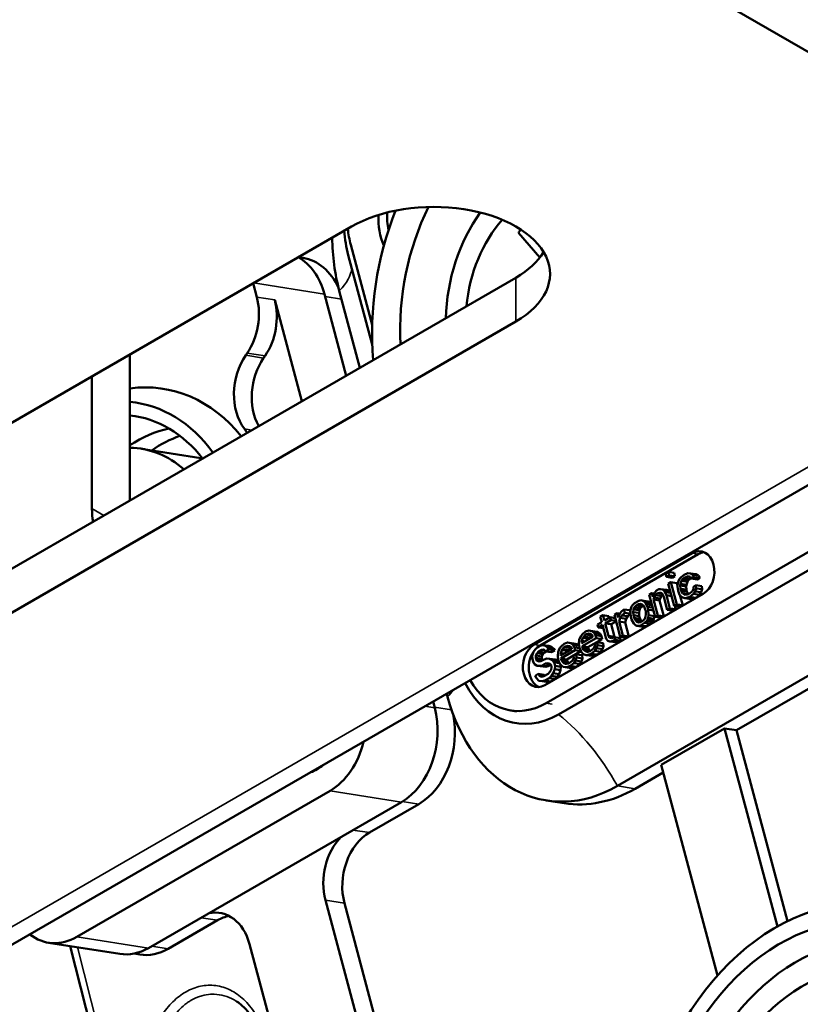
# Paper-space layout 'Sheet_1' of a CAD drawing. Header units: millimetres. Extents: x 0 to 118, y 0 to 118.
# Tile 123 of 206: x 81.92 to 83.63, y 28.14 to 30.31. Entities that reach past the tile are written whole.
import ezdxf

# ---------------------------------------------------------------- set-up
doc = ezdxf.new("R2010")
doc.units = ezdxf.units.MM
doc.layers.add('Visible (ANSI)', color=7, linetype='Continuous', lineweight=50)
doc.layers.add('Visible Narrow (ANSI)', color=7, linetype='Continuous', lineweight=35)

psp = doc.layouts.new('Sheet_1')

# ---------------------------------------------------------------- linework, layer by layer
at = {"layer": 'Visible (ANSI)'}
for p, q in [((82.71662, 30.77916), (84.44263, 29.78264)), ((82.64702, 29.85497), (81.53347, 29.21206)), ((83.06177, 29.78686), (83.01426, 29.84095)), ((82.64568, 29.81487), (82.69264, 29.63879)), ((82.54074, 29.78595), (82.53031, 29.78759)), ((82.64026, 29.79183), (82.69273, 29.59509)), ((84.50168, 29.77679), (78.09875, 26.08006)), ((81.89537, 29.09955), (83.00893, 29.74246)), ((82.43091, 29.7302), (82.43901, 29.6998)), ((82.58763, 29.70642), (82.63551, 29.52687)), ((82.66552, 29.5442), (82.62047, 29.71316)), ((82.53777, 29.47044), (82.47825, 29.69364)), ((81.89537, 29.00312), (83.00893, 29.64603)), ((82.15984, 29.25224), (82.15984, 29.5737)), ((82.4178, 29.57648), (82.41463, 29.5719)), ((82.45387, 29.56574), (82.45704, 29.57032)), ((82.07633, 29.23444), (82.07633, 29.52548)), ((82.31584, 29.34554), (82.18504, 29.36608)), ((83.07528, 28.80625), (83.78517, 29.21611)), ((83.10246, 28.78144), (83.79843, 29.18326)), ((83.04891, 28.93524), (83.3969, 29.13615)), ((83.06199, 28.93318), (83.40998, 29.13409)), ((83.3378, 29.09173), (83.3436, 29.09507)), ((83.3436, 29.09507), (83.35668, 29.09302)), ((83.3436, 29.09507), (83.34563, 29.08748)), ((83.33983, 29.08413), (83.3378, 29.09173)), ((83.34563, 29.08748), (83.33983, 29.08413)), ((83.33983, 29.08413), (83.35291, 29.08207)), ((83.34388, 29.06894), (83.34968, 29.07228)), ((83.34563, 29.08748), (83.35871, 29.08542)), ((83.34968, 29.07228), (83.36276, 29.07023)), ((83.34968, 29.07228), (83.36264, 29.02367)), ((83.35871, 29.08542), (83.35291, 29.08207)), ((83.35668, 29.09302), (83.35871, 29.08542)), ((83.36487, 29.07054), (83.36638, 29.07491)), ((83.36638, 29.07491), (83.36905, 29.07996)), ((83.36905, 29.07996), (83.37212, 29.08349)), ((83.37299, 29.07522), (83.37073, 29.06866)), ((83.37212, 29.08349), (83.37868, 29.08903)), ((83.3749, 29.07808), (83.37299, 29.07522)), ((83.37299, 29.07522), (83.38607, 29.07317)), ((83.37914, 29.08228), (83.3749, 29.07808)), ((83.3749, 29.07808), (83.38798, 29.07603)), ((83.37868, 29.08903), (83.3872, 29.0922)), ((83.38766, 29.08545), (83.37914, 29.08228)), ((83.37914, 29.08228), (83.39222, 29.08023)), ((83.38381, 29.0666), (83.38607, 29.07317)), ((83.38607, 29.07317), (83.38798, 29.07603)), ((83.3872, 29.0922), (83.39265, 29.09184)), ((83.39195, 29.08442), (83.38766, 29.08545)), ((83.38798, 29.07603), (83.39222, 29.08023)), ((83.39433, 29.08053), (83.39195, 29.08442)), ((83.39222, 29.08023), (83.39409, 29.08092)), ((83.39265, 29.09184), (83.40573, 29.08978)), ((83.39265, 29.09184), (83.39735, 29.08929)), ((83.40013, 29.08388), (83.39433, 29.08053)), ((83.39433, 29.08053), (83.40741, 29.07848)), ((83.39735, 29.08929), (83.41043, 29.08723)), ((83.39735, 29.08929), (83.40013, 29.08388)), ((83.40013, 29.08388), (83.41321, 29.08182)), ((83.41043, 29.08723), (83.40573, 29.08978)), ((83.41321, 29.08182), (83.40741, 29.07848)), ((83.41321, 29.08182), (83.41043, 29.08723)), ((83.31413, 29.05), (83.31836, 29.0542)), ((83.31836, 29.0542), (83.323, 29.05688)), ((83.323, 29.05688), (83.32689, 29.05737)), ((83.32689, 29.05737), (83.33997, 29.05532)), ((83.32689, 29.05737), (83.33118, 29.05634)), ((83.33118, 29.05634), (83.34426, 29.05429)), ((83.33118, 29.05634), (83.33431, 29.05464)), ((83.33431, 29.05464), (83.34739, 29.05259)), ((83.33431, 29.05464), (83.33668, 29.05075)), ((83.33668, 29.05075), (83.34926, 29.04878)), ((83.33668, 29.05075), (83.33987, 29.04383)), ((83.34426, 29.05429), (83.33997, 29.05532)), ((83.35685, 29.02032), (83.34388, 29.06894)), ((83.34739, 29.05259), (83.34426, 29.05429)), ((83.3489, 29.05011), (83.34739, 29.05259)), ((83.36276, 29.07023), (83.3643, 29.06446)), ((83.36417, 29.06312), (83.36487, 29.07054)), ((83.36544, 29.05333), (83.36417, 29.06312)), ((83.36903, 29.04489), (83.36544, 29.05333)), ((83.37073, 29.06866), (83.37038, 29.06495)), ((83.37038, 29.06495), (83.38346, 29.06289)), ((83.37038, 29.06495), (83.37084, 29.0582)), ((83.37073, 29.06866), (83.38381, 29.0666)), ((83.37084, 29.0582), (83.38392, 29.05615)), ((83.37084, 29.0582), (83.37205, 29.05364)), ((83.37205, 29.05364), (83.38513, 29.05159)), ((83.37205, 29.05364), (83.3764, 29.04739)), ((83.38346, 29.06289), (83.38381, 29.0666)), ((83.38392, 29.05615), (83.38346, 29.06289)), ((83.38392, 29.05615), (83.38513, 29.05159)), ((83.38904, 29.04596), (83.38513, 29.05159)), ((83.38886, 29.04582), (83.39658, 29.05202)), ((83.39658, 29.05202), (83.39925, 29.05707)), ((83.39919, 29.0623), (83.40499, 29.06565)), ((83.39925, 29.05707), (83.39919, 29.0623)), ((83.40319, 29.05233), (83.39936, 29.04662)), ((83.40545, 29.0589), (83.40319, 29.05233)), ((83.40319, 29.05233), (83.41627, 29.05028)), ((83.40499, 29.06565), (83.41807, 29.06359)), ((83.40499, 29.06565), (83.40545, 29.0589)), ((83.40545, 29.0589), (83.41853, 29.05685)), ((83.41244, 29.04456), (83.41627, 29.05028)), ((83.41627, 29.05028), (83.41853, 29.05685)), ((83.41853, 29.05685), (83.41807, 29.06359)), ((83.4207, 29.04689), (83.07272, 28.84598)), ((83.26964, 29.02608), (83.27892, 29.03143)), ((83.27892, 29.03143), (83.28397, 29.03259)), ((83.28397, 29.03259), (83.28669, 29.03241)), ((83.28669, 29.03241), (83.29977, 29.03036)), ((83.28669, 29.03241), (83.28982, 29.03071)), ((83.28982, 29.03071), (83.3029, 29.02866)), ((83.28982, 29.03071), (83.29336, 29.02749)), ((83.3029, 29.02866), (83.29977, 29.03036)), ((83.30212, 29.04483), (83.30792, 29.04818)), ((83.31509, 28.99621), (83.30212, 29.04483)), ((83.30644, 29.02544), (83.3029, 29.02866)), ((83.30792, 29.04818), (83.31276, 29.04742)), ((83.30792, 29.04818), (83.30995, 29.04058)), ((83.30995, 29.04058), (83.31146, 29.04496)), ((83.31146, 29.04496), (83.31413, 29.05)), ((83.31308, 29.03888), (83.31157, 29.0345)), ((83.31157, 29.0345), (83.32465, 29.03245)), ((83.31157, 29.0345), (83.32089, 28.99956)), ((83.31575, 29.04393), (83.31308, 29.03888)), ((83.31308, 29.03888), (83.32616, 29.03683)), ((83.31998, 29.04813), (83.31575, 29.04393)), ((83.31575, 29.04393), (83.32883, 29.04187)), ((83.32503, 29.04928), (83.31998, 29.04813)), ((83.31998, 29.04813), (83.33137, 29.04634)), ((83.32465, 29.03245), (83.32616, 29.03683)), ((83.32465, 29.03245), (83.33397, 28.9975)), ((83.32775, 29.04911), (83.32503, 29.04928)), ((83.32503, 29.04928), (83.32839, 29.04876)), ((83.32616, 29.03683), (83.32883, 29.04187)), ((83.33088, 29.04741), (83.32775, 29.04911)), ((83.32883, 29.04187), (83.33199, 29.045)), ((83.33407, 29.04048), (83.33088, 29.04741)), ((83.34177, 29.01161), (83.33407, 29.04048)), ((83.33987, 29.04383), (83.35104, 29.04207)), ((83.33987, 29.04383), (83.34757, 29.01496)), ((83.37297, 29.04015), (83.36903, 29.04489)), ((83.36975, 29.04403), (83.37572, 29.02161)), ((83.3761, 29.03845), (83.37297, 29.04015)), ((83.38039, 29.03742), (83.3761, 29.03845)), ((83.3764, 29.04739), (83.38749, 29.04564)), ((83.3764, 29.04739), (83.38109, 29.04484)), ((83.38428, 29.03791), (83.38039, 29.03742)), ((83.38039, 29.03742), (83.39347, 29.03537)), ((83.38109, 29.04484), (83.38886, 29.04582)), ((83.39164, 29.04041), (83.38428, 29.03791)), ((83.38428, 29.03791), (83.39736, 29.03586)), ((83.39936, 29.04662), (83.39164, 29.04041)), ((83.39164, 29.04041), (83.40472, 29.03835)), ((83.39347, 29.03537), (83.39736, 29.03586)), ((83.39736, 29.03586), (83.40472, 29.03835)), ((83.39936, 29.04662), (83.41244, 29.04456)), ((83.40472, 29.03835), (83.41244, 29.04456)), ((83.92808, 29.02606), (83.23211, 28.62424)), ((83.23797, 29.00429), (83.24105, 29.00781)), ((83.24105, 29.00781), (83.24644, 29.01268)), ((83.24644, 29.01268), (83.25952, 29.01063)), ((83.24644, 29.01268), (83.24847, 29.00508)), ((83.25952, 29.01063), (83.26091, 29.00541)), ((83.26088, 29.00874), (83.26198, 29.01464)), ((83.26094, 29.00352), (83.26088, 29.00874)), ((83.26198, 29.01464), (83.26349, 29.01902)), ((83.26349, 29.01902), (83.26541, 29.02188)), ((83.26541, 29.02188), (83.26964, 29.02608)), ((83.26784, 29.01276), (83.26673, 29.00686)), ((83.26935, 29.01714), (83.26784, 29.01276)), ((83.26784, 29.01276), (83.28092, 29.01071)), ((83.27358, 29.02134), (83.26935, 29.01714)), ((83.26935, 29.01714), (83.28243, 29.01508)), ((83.27822, 29.02402), (83.27358, 29.02134)), ((83.27358, 29.02134), (83.28666, 29.01928)), ((83.28327, 29.02518), (83.27822, 29.02402)), ((83.27822, 29.02402), (83.28739, 29.02258)), ((83.27981, 29.00481), (83.28092, 29.01071)), ((83.28092, 29.01071), (83.28243, 29.01508)), ((83.28243, 29.01508), (83.28666, 29.01928)), ((83.2864, 29.02348), (83.28327, 29.02518)), ((83.28993, 29.02026), (83.2864, 29.02348)), ((83.28932, 29.02082), (83.28666, 29.01928)), ((83.29271, 29.01485), (83.28993, 29.02026)), ((83.29434, 29.00877), (83.29271, 29.01485)), ((83.29336, 29.02749), (83.30644, 29.02544)), ((83.29336, 29.02749), (83.29573, 29.02361)), ((83.2948, 29.00203), (83.29434, 29.00877)), ((83.29573, 29.02361), (83.30831, 29.02163)), ((83.29573, 29.02361), (83.29851, 29.0182)), ((83.29851, 29.0182), (83.30969, 29.01644)), ((83.29851, 29.0182), (83.30013, 29.01212)), ((83.30013, 29.01212), (83.31131, 29.01037)), ((83.30013, 29.01212), (83.30065, 29.00015)), ((83.30795, 29.02296), (83.30644, 29.02544)), ((83.34757, 29.01496), (83.34177, 29.01161)), ((83.34177, 29.01161), (83.35485, 29.00956)), ((83.34757, 29.01496), (83.36065, 29.01291)), ((83.36065, 29.01291), (83.35485, 29.00956)), ((83.36264, 29.02367), (83.35685, 29.02032)), ((83.35685, 29.02032), (83.36993, 29.01826)), ((83.35875, 29.02002), (83.36065, 29.01291)), ((83.36264, 29.02367), (83.37572, 29.02161)), ((83.37572, 29.02161), (83.36993, 29.01826)), ((83.19448, 28.99671), (83.20028, 29.00006)), ((83.19773, 28.98455), (83.19448, 28.99671)), ((83.20028, 29.00006), (83.21336, 28.998)), ((83.20028, 29.00006), (83.20353, 28.9879)), ((83.20353, 28.9879), (83.21629, 28.99527)), ((83.21791, 28.98919), (83.20515, 28.98183)), ((83.21336, 28.998), (83.21439, 28.99417)), ((83.21629, 28.99527), (83.22746, 28.99351)), ((83.21629, 28.99527), (83.21791, 28.98919)), ((83.21791, 28.98919), (83.22908, 28.98744)), ((83.22941, 28.98623), (83.21823, 28.97977)), ((83.22556, 29.00063), (83.23136, 29.00398)), ((83.23853, 28.95201), (83.22556, 29.00063)), ((83.23136, 29.00398), (83.23732, 29.00304)), ((83.23136, 29.00398), (83.2338, 28.99486)), ((83.2338, 28.99486), (83.2353, 28.99924)), ((83.2353, 28.99924), (83.23797, 29.00429)), ((83.23809, 28.99383), (83.23623, 28.98574)), ((83.23623, 28.98574), (83.24931, 28.98369)), ((83.23623, 28.98574), (83.24433, 28.95536)), ((83.24192, 28.99955), (83.23809, 28.99383)), ((83.23809, 28.99383), (83.25117, 28.99178)), ((83.24847, 29.00508), (83.24192, 28.99955)), ((83.24192, 28.99955), (83.255, 28.99749)), ((83.24847, 29.00508), (83.26096, 29.00312)), ((83.24931, 28.98369), (83.25117, 28.99178)), ((83.25117, 28.99178), (83.255, 28.99749)), ((83.255, 28.99749), (83.261, 29.00257)), ((83.2614, 28.99677), (83.26094, 29.00352)), ((83.26302, 28.99069), (83.2614, 28.99677)), ((83.26817, 28.9814), (83.26302, 28.99069)), ((83.26673, 29.00686), (83.2672, 29.00012)), ((83.26673, 29.00686), (83.27981, 29.00481)), ((83.2672, 29.00012), (83.26882, 28.99404)), ((83.2672, 29.00012), (83.28028, 28.99806)), ((83.26882, 28.99404), (83.2716, 28.98863)), ((83.26882, 28.99404), (83.2819, 28.99199)), ((83.2716, 28.98863), (83.27513, 28.98541)), ((83.2716, 28.98863), (83.28468, 28.98658)), ((83.27513, 28.98541), (83.27826, 28.98371)), ((83.27513, 28.98541), (83.28138, 28.98443)), ((83.28028, 28.99806), (83.27981, 29.00481)), ((83.28028, 28.99806), (83.2819, 28.99199)), ((83.28468, 28.98658), (83.2819, 28.99199)), ((83.28331, 28.98487), (83.28795, 28.98755)), ((83.28529, 28.98602), (83.28468, 28.98658)), ((83.28795, 28.98755), (83.29218, 28.99175)), ((83.29612, 28.98701), (83.29189, 28.98281)), ((83.29218, 28.99175), (83.29369, 28.99613)), ((83.29369, 28.99613), (83.2948, 29.00203)), ((83.29804, 28.98987), (83.29612, 28.98701)), ((83.29612, 28.98701), (83.3092, 28.98496)), ((83.29955, 28.99425), (83.29804, 28.98987)), ((83.29804, 28.98987), (83.31112, 28.98782)), ((83.30065, 29.00015), (83.29955, 28.99425)), ((83.29955, 28.99425), (83.31263, 28.9922)), ((83.30065, 29.00015), (83.31373, 28.99809)), ((83.3092, 28.98496), (83.31112, 28.98782)), ((83.31112, 28.98782), (83.31263, 28.9922)), ((83.31263, 28.9922), (83.31373, 28.99809)), ((83.31373, 28.99809), (83.31357, 29.00191)), ((83.32089, 28.99956), (83.31509, 28.99621)), ((83.31509, 28.99621), (83.32817, 28.99415)), ((83.32089, 28.99956), (83.33397, 28.9975)), ((83.33397, 28.9975), (83.32817, 28.99415)), ((83.15521, 28.95826), (83.16177, 28.96379)), ((83.16177, 28.96379), (83.16913, 28.96629)), ((83.16913, 28.96629), (83.18221, 28.96424)), ((83.16913, 28.96629), (83.17615, 28.96508)), ((83.17615, 28.96508), (83.18923, 28.96303)), ((83.17615, 28.96508), (83.18125, 28.96101)), ((83.18923, 28.96303), (83.18221, 28.96424)), ((83.18845, 28.9792), (83.19773, 28.98455)), ((83.19007, 28.97312), (83.18845, 28.9792)), ((83.19935, 28.97848), (83.19007, 28.97312)), ((83.19007, 28.97312), (83.20124, 28.97136)), ((83.20745, 28.94809), (83.19935, 28.97848)), ((83.20515, 28.98183), (83.21823, 28.97977)), ((83.20515, 28.98183), (83.21244, 28.95448)), ((83.21823, 28.97977), (83.22552, 28.95242)), ((83.24931, 28.98369), (83.25741, 28.9533)), ((83.27171, 28.97818), (83.26817, 28.9814)), ((83.27484, 28.97648), (83.27171, 28.97818)), ((83.27756, 28.9763), (83.27484, 28.97648)), ((83.27484, 28.97648), (83.28792, 28.97442)), ((83.28261, 28.97746), (83.27756, 28.9763)), ((83.27756, 28.9763), (83.29064, 28.97424)), ((83.27826, 28.98371), (83.28331, 28.98487)), ((83.29189, 28.98281), (83.28261, 28.97746)), ((83.28261, 28.97746), (83.29569, 28.9754)), ((83.28792, 28.97442), (83.29064, 28.97424)), ((83.29064, 28.97424), (83.29569, 28.9754)), ((83.29189, 28.98281), (83.30497, 28.98076)), ((83.30497, 28.98076), (83.29569, 28.9754)), ((83.30497, 28.98076), (83.3092, 28.98496)), ((83.14726, 28.93789), (83.14796, 28.9453)), ((83.14796, 28.9453), (83.14947, 28.94968)), ((83.14947, 28.94968), (83.15214, 28.95473)), ((83.15214, 28.95473), (83.15521, 28.95826)), ((83.15381, 28.94342), (83.15346, 28.93971)), ((83.15608, 28.94999), (83.15381, 28.94342)), ((83.15381, 28.94342), (83.16098, 28.9423)), ((83.15387, 28.93819), (83.17823, 28.95226)), ((83.18565, 28.94953), (83.15433, 28.93145)), ((83.15799, 28.95285), (83.15608, 28.94999)), ((83.15608, 28.94999), (83.16916, 28.94794)), ((83.16223, 28.95705), (83.15799, 28.95285)), ((83.15799, 28.95285), (83.17107, 28.95079)), ((83.16959, 28.95955), (83.16223, 28.95705)), ((83.16223, 28.95705), (83.17531, 28.95499)), ((83.19873, 28.94748), (83.16741, 28.92939)), ((83.16877, 28.94679), (83.16916, 28.94794)), ((83.16916, 28.94794), (83.17107, 28.95079)), ((83.17388, 28.95852), (83.16959, 28.95955)), ((83.17107, 28.95079), (83.17531, 28.95499)), ((83.17742, 28.9553), (83.17388, 28.95852)), ((83.17531, 28.95499), (83.17709, 28.9556)), ((83.17823, 28.95226), (83.17742, 28.9553)), ((83.18125, 28.96101), (83.19433, 28.95896)), ((83.18125, 28.96101), (83.18403, 28.95561)), ((83.18403, 28.95561), (83.19711, 28.95355)), ((83.18403, 28.95561), (83.18565, 28.94953)), ((83.18565, 28.94953), (83.19873, 28.94748)), ((83.19433, 28.95896), (83.18923, 28.96303)), ((83.19711, 28.95355), (83.19433, 28.95896)), ((83.19711, 28.95355), (83.19873, 28.94748)), ((83.21139, 28.94335), (83.20745, 28.94809)), ((83.21568, 28.94232), (83.21139, 28.94335)), ((83.21244, 28.95448), (83.22552, 28.95242)), ((83.21244, 28.95448), (83.21481, 28.95059)), ((83.21481, 28.95059), (83.21989, 28.94979)), ((83.21481, 28.95059), (83.2191, 28.94956)), ((83.21957, 28.94281), (83.21568, 28.94232)), ((83.21568, 28.94232), (83.22876, 28.94027)), ((83.2191, 28.94956), (83.22531, 28.95139)), ((83.22693, 28.94531), (83.21957, 28.94281)), ((83.21957, 28.94281), (83.23265, 28.94076)), ((83.22531, 28.95139), (83.23839, 28.94933)), ((83.22531, 28.95139), (83.22693, 28.94531)), ((83.22624, 28.95124), (83.22552, 28.95242)), ((83.22693, 28.94531), (83.24001, 28.94326)), ((83.23265, 28.94076), (83.24001, 28.94326)), ((83.23839, 28.94933), (83.24001, 28.94326)), ((83.24433, 28.95536), (83.23853, 28.95201)), ((83.23853, 28.95201), (83.25161, 28.94995)), ((83.24433, 28.95536), (83.25741, 28.9533)), ((83.25741, 28.9533), (83.25161, 28.94995)), ((83.04787, 28.91907), (83.0517, 28.92479)), ((83.0517, 28.92479), (83.05593, 28.92899)), ((83.05593, 28.92899), (83.06173, 28.93234)), ((83.06532, 28.92389), (83.05836, 28.91987)), ((83.06173, 28.93234), (83.06794, 28.93417)), ((83.06921, 28.92438), (83.06532, 28.92389)), ((83.06532, 28.92389), (83.07206, 28.92283)), ((83.06794, 28.93417), (83.08102, 28.93211)), ((83.06794, 28.93417), (83.07379, 28.93229)), ((83.07234, 28.92268), (83.06921, 28.92438)), ((83.07431, 28.92031), (83.07234, 28.92268)), ((83.07379, 28.93229), (83.08687, 28.93023)), ((83.07379, 28.93229), (83.07889, 28.92822)), ((83.08127, 28.92433), (83.07431, 28.92031)), ((83.07431, 28.92031), (83.08739, 28.91826)), ((83.07889, 28.92822), (83.09197, 28.92617)), ((83.07889, 28.92822), (83.08127, 28.92433)), ((83.08687, 28.93023), (83.08102, 28.93211)), ((83.08127, 28.92433), (83.09435, 28.92228)), ((83.09197, 28.92617), (83.08687, 28.93023)), ((83.09435, 28.92228), (83.08739, 28.91826)), ((83.09435, 28.92228), (83.09197, 28.92617)), ((83.10156, 28.91851), (83.10307, 28.92289)), ((83.10307, 28.92289), (83.10574, 28.92794)), ((83.10574, 28.92794), (83.10881, 28.93147)), ((83.10968, 28.9232), (83.10742, 28.91663)), ((83.10747, 28.91141), (83.13183, 28.92547)), ((83.13925, 28.92274), (83.10793, 28.90466)), ((83.10881, 28.93147), (83.11537, 28.93701)), ((83.1116, 28.92606), (83.10968, 28.9232)), ((83.10968, 28.9232), (83.12276, 28.92115)), ((83.11583, 28.93026), (83.1116, 28.92606)), ((83.1116, 28.92606), (83.12468, 28.92401)), ((83.11537, 28.93701), (83.12273, 28.9395)), ((83.12319, 28.93276), (83.11583, 28.93026)), ((83.11583, 28.93026), (83.12891, 28.9282)), ((83.15181, 28.92039), (83.12101, 28.90261)), ((83.12237, 28.92001), (83.12276, 28.92115)), ((83.12273, 28.9395), (83.13581, 28.93745)), ((83.12273, 28.9395), (83.12975, 28.93829)), ((83.12276, 28.92115), (83.12468, 28.92401)), ((83.12749, 28.93173), (83.12319, 28.93276)), ((83.12468, 28.92401), (83.12891, 28.9282)), ((83.13102, 28.92851), (83.12749, 28.93173)), ((83.12891, 28.9282), (83.13069, 28.92881)), ((83.12975, 28.93829), (83.14283, 28.93624)), ((83.12975, 28.93829), (83.13485, 28.93423)), ((83.13183, 28.92547), (83.13102, 28.92851)), ((83.13485, 28.93423), (83.14793, 28.93217)), ((83.13485, 28.93423), (83.13763, 28.92882)), ((83.14283, 28.93624), (83.13581, 28.93745)), ((83.13763, 28.92882), (83.14898, 28.92704)), ((83.13763, 28.92882), (83.13925, 28.92274)), ((83.13925, 28.92274), (83.15164, 28.9208)), ((83.14793, 28.93217), (83.14283, 28.93624)), ((83.14853, 28.9281), (83.14726, 28.93789)), ((83.14803, 28.93199), (83.14793, 28.93217)), ((83.15212, 28.91965), (83.14853, 28.9281)), ((83.15346, 28.93971), (83.15387, 28.93819)), ((83.15346, 28.93971), (83.15585, 28.93934)), ((83.15433, 28.93145), (83.16741, 28.92939)), ((83.15433, 28.93145), (83.15514, 28.92841)), ((83.15514, 28.92841), (83.16822, 28.92635)), ((83.15514, 28.92841), (83.15752, 28.92452)), ((83.15752, 28.92452), (83.1706, 28.92247)), ((83.15752, 28.92452), (83.15949, 28.92215)), ((83.15949, 28.92215), (83.17095, 28.92035)), ((83.15949, 28.92215), (83.16418, 28.9196)), ((83.16691, 28.91942), (83.17195, 28.92058)), ((83.16741, 28.92939), (83.16822, 28.92635)), ((83.1706, 28.92247), (83.16822, 28.92635)), ((83.17208, 28.92068), (83.1706, 28.92247)), ((83.17195, 28.92058), (83.17967, 28.92679)), ((83.18245, 28.92138), (83.17473, 28.91518)), ((83.17967, 28.92679), (83.18234, 28.93184)), ((83.18228, 28.93707), (83.18808, 28.94041)), ((83.18234, 28.93184), (83.18228, 28.93707)), ((83.18628, 28.9271), (83.18245, 28.92138)), ((83.18245, 28.92138), (83.19553, 28.91933)), ((83.18854, 28.93367), (83.18628, 28.9271)), ((83.18628, 28.9271), (83.19936, 28.92505)), ((83.18808, 28.94041), (83.20116, 28.93836)), ((83.18808, 28.94041), (83.18854, 28.93367)), ((83.18854, 28.93367), (83.20162, 28.93161)), ((83.19553, 28.91933), (83.19936, 28.92505)), ((83.19936, 28.92505), (83.20162, 28.93161)), ((83.20162, 28.93161), (83.20116, 28.93836)), ((83.22876, 28.94027), (83.23265, 28.94076)), ((83.04485, 28.91032), (83.04787, 28.91907)), ((83.04531, 28.90357), (83.04485, 28.91032)), ((83.04693, 28.89749), (83.04531, 28.90357)), ((83.05529, 28.91634), (83.05262, 28.9113)), ((83.05262, 28.9113), (83.0657, 28.90924)), ((83.05262, 28.9113), (83.05268, 28.90607)), ((83.05268, 28.90607), (83.06576, 28.90401)), ((83.05268, 28.90607), (83.05349, 28.90303)), ((83.05349, 28.90303), (83.06657, 28.90098)), ((83.05349, 28.90303), (83.05586, 28.89914)), ((83.05836, 28.91987), (83.05529, 28.91634)), ((83.05529, 28.91634), (83.06837, 28.91429)), ((83.05586, 28.89914), (83.06141, 28.89827)), ((83.05586, 28.89914), (83.06015, 28.89811)), ((83.05836, 28.91987), (83.07144, 28.91782)), ((83.06404, 28.8986), (83.071, 28.90262)), ((83.0657, 28.90924), (83.06837, 28.91429)), ((83.06576, 28.90401), (83.0657, 28.90924)), ((83.06576, 28.90401), (83.06657, 28.90098)), ((83.06698, 28.9003), (83.06657, 28.90098)), ((83.06837, 28.91429), (83.07144, 28.91782)), ((83.071, 28.90262), (83.0772, 28.90445)), ((83.07545, 28.92013), (83.07144, 28.91782)), ((83.0772, 28.90445), (83.08265, 28.90409)), ((83.08265, 28.90409), (83.09573, 28.90204)), ((83.08265, 28.90409), (83.08891, 28.90069)), ((83.08891, 28.90069), (83.10199, 28.89864)), ((83.08891, 28.90069), (83.09285, 28.89595)), ((83.10199, 28.89864), (83.09573, 28.90204)), ((83.10086, 28.9111), (83.10156, 28.91851)), ((83.10213, 28.90131), (83.10086, 28.9111)), ((83.10461, 28.8955), (83.10199, 28.89864)), ((83.10572, 28.89287), (83.10213, 28.90131)), ((83.10742, 28.91663), (83.10707, 28.91293)), ((83.10707, 28.91293), (83.10747, 28.91141)), ((83.10707, 28.91293), (83.10945, 28.91255)), ((83.10742, 28.91663), (83.11458, 28.91551)), ((83.10793, 28.90466), (83.12101, 28.90261)), ((83.10793, 28.90466), (83.10874, 28.90162)), ((83.10874, 28.90162), (83.12182, 28.89957)), ((83.10874, 28.90162), (83.11112, 28.89773)), ((83.12101, 28.90261), (83.12182, 28.89957)), ((83.1242, 28.89568), (83.12182, 28.89957)), ((83.12555, 28.89379), (83.13327, 28.9)), ((83.13327, 28.9), (83.13594, 28.90505)), ((83.13588, 28.91028), (83.14168, 28.91363)), ((83.13594, 28.90505), (83.13588, 28.91028)), ((83.13988, 28.90031), (83.13605, 28.89459)), ((83.14214, 28.90688), (83.13988, 28.90031)), ((83.13988, 28.90031), (83.15296, 28.89826)), ((83.14168, 28.91363), (83.15476, 28.91157)), ((83.14168, 28.91363), (83.14214, 28.90688)), ((83.14214, 28.90688), (83.15522, 28.90482)), ((83.15606, 28.91492), (83.15212, 28.91965)), ((83.15296, 28.89826), (83.15522, 28.90482)), ((83.15522, 28.90482), (83.15476, 28.91157)), ((83.15919, 28.91322), (83.15606, 28.91492)), ((83.16348, 28.91219), (83.15919, 28.91322)), ((83.16737, 28.91268), (83.16348, 28.91219)), ((83.16348, 28.91219), (83.17656, 28.91013)), ((83.16418, 28.9196), (83.16691, 28.91942)), ((83.17473, 28.91518), (83.16737, 28.91268)), ((83.16737, 28.91268), (83.18045, 28.91062)), ((83.17473, 28.91518), (83.18781, 28.91312)), ((83.17656, 28.91013), (83.18045, 28.91062)), ((83.18045, 28.91062), (83.18781, 28.91312)), ((83.18781, 28.91312), (83.19553, 28.91933)), ((83.04971, 28.89209), (83.04693, 28.89749)), ((83.05597, 28.88869), (83.04971, 28.89209)), ((83.06142, 28.88833), (83.05597, 28.88869)), ((83.05597, 28.88869), (83.06905, 28.88663)), ((83.06015, 28.89811), (83.06404, 28.8986)), ((83.06647, 28.88949), (83.06142, 28.88833)), ((83.06142, 28.88833), (83.0745, 28.88627)), ((83.07343, 28.89351), (83.06647, 28.88949)), ((83.06647, 28.88949), (83.07955, 28.88743)), ((83.06905, 28.88663), (83.0745, 28.88627)), ((83.07847, 28.89466), (83.07343, 28.89351)), ((83.07343, 28.89351), (83.08488, 28.89171)), ((83.0745, 28.88627), (83.07955, 28.88743)), ((83.08276, 28.89363), (83.07847, 28.89466)), ((83.08568, 28.89098), (83.07955, 28.88743)), ((83.0863, 28.89042), (83.08276, 28.89363)), ((83.08374, 28.87491), (83.08641, 28.87996)), ((83.08751, 28.88586), (83.0863, 28.89042)), ((83.08641, 28.87996), (83.08751, 28.88586)), ((83.09418, 28.88094), (83.09116, 28.87218)), ((83.09285, 28.89595), (83.10524, 28.89401)), ((83.09285, 28.89595), (83.09488, 28.88836)), ((83.09488, 28.88836), (83.09418, 28.88094)), ((83.09418, 28.88094), (83.10726, 28.87889)), ((83.09488, 28.88836), (83.10796, 28.8863)), ((83.10424, 28.87013), (83.10726, 28.87889)), ((83.10966, 28.88813), (83.10572, 28.89287)), ((83.10644, 28.89201), (83.10796, 28.8863)), ((83.10726, 28.87889), (83.10796, 28.8863)), ((83.11279, 28.88643), (83.10966, 28.88813)), ((83.11112, 28.89773), (83.1242, 28.89568)), ((83.11112, 28.89773), (83.11309, 28.89536)), ((83.11708, 28.8854), (83.11279, 28.88643)), ((83.11309, 28.89536), (83.12455, 28.89356)), ((83.11309, 28.89536), (83.11778, 28.89282)), ((83.12097, 28.88589), (83.11708, 28.8854)), ((83.11708, 28.8854), (83.13016, 28.88334)), ((83.11778, 28.89282), (83.12051, 28.89264)), ((83.12051, 28.89264), (83.12555, 28.89379)), ((83.12833, 28.88839), (83.12097, 28.88589)), ((83.12097, 28.88589), (83.13405, 28.88383)), ((83.12568, 28.8939), (83.1242, 28.89568)), ((83.13605, 28.89459), (83.12833, 28.88839)), ((83.12833, 28.88839), (83.14141, 28.88633)), ((83.13016, 28.88334), (83.13405, 28.88383)), ((83.13405, 28.88383), (83.14141, 28.88633)), ((83.13605, 28.89459), (83.14913, 28.89254)), ((83.14141, 28.88633), (83.14913, 28.89254)), ((83.14913, 28.89254), (83.15296, 28.89826)), ((83.49406, 28.74666), (83.72289, 28.87877)), ((83.05115, 28.86662), (83.05811, 28.87064)), ((83.05393, 28.86121), (83.05115, 28.86662)), ((83.05944, 28.85562), (83.05393, 28.86121)), ((83.05811, 28.87064), (83.07119, 28.86858)), ((83.05811, 28.87064), (83.06049, 28.86675)), ((83.06645, 28.85441), (83.05944, 28.85562)), ((83.06049, 28.86675), (83.06986, 28.86527)), ((83.06049, 28.86675), (83.06518, 28.8642)), ((83.06518, 28.8642), (83.07023, 28.86536)), ((83.07266, 28.85624), (83.06645, 28.85441)), ((83.07023, 28.86536), (83.07951, 28.87072)), ((83.07239, 28.86661), (83.07119, 28.86858)), ((83.08194, 28.8616), (83.07266, 28.85624)), ((83.07266, 28.85624), (83.08574, 28.85419)), ((83.07951, 28.87072), (83.08374, 28.87491)), ((83.08733, 28.86647), (83.08194, 28.8616)), ((83.08194, 28.8616), (83.09502, 28.85954)), ((83.09502, 28.85954), (83.08574, 28.85419)), ((83.09116, 28.87218), (83.08733, 28.86647)), ((83.08733, 28.86647), (83.10041, 28.86441)), ((83.09116, 28.87218), (83.10424, 28.87013)), ((83.09502, 28.85954), (83.10041, 28.86441)), ((83.10041, 28.86441), (83.10424, 28.87013)), ((83.06645, 28.85441), (83.07953, 28.85236)), ((83.07953, 28.85236), (83.08574, 28.85419)), ((82.8585, 28.82055), (82.85676, 28.8271)), ((82.82675, 28.80977), (82.83043, 28.79597)), ((83.01021, 28.78825), (82.99713, 28.79031)), ((83.3287, 28.67041), (83.4679, 28.75077)), ((83.4679, 28.75077), (83.49406, 28.74666)), ((83.58409, 28.31506), (83.4679, 28.75077)), ((83.60608, 28.32658), (83.49406, 28.74666)), ((83.3287, 28.67041), (83.4522, 28.20731)), ((83.27135, 28.61808), (83.33314, 28.65376)), ((82.6002, 28.61351), (82.04342, 28.29206)), ((82.75716, 28.58886), (82.20038, 28.2674)), ((82.68671, 28.52156), (82.79528, 28.58425)), ((83.0758, 28.59235), (83.11504, 28.58619)), ((82.5899, 28.37281), (82.75087, 27.76917)), ((82.63175, 28.36623), (82.79273, 27.7626)), ((82.24407, 28.26601), (82.35264, 28.32869)), ((81.9809, 28.2793), (82.13786, 28.25465)), ((82.02814, 28.27188), (82.25741, 27.37624)), ((82.58384, 27.67274), (82.42287, 28.27637)), ((82.18155, 28.25325), (82.16858, 28.25529))]:
    psp.add_line(p, q, dxfattribs=at)
for centre, major_axis, ratio, start_param, end_param in [((82.82797, 29.7505), (0.25591, 0), 0.5773503, 5.4977871, 8.6393798), ((83.10426, 29.66958), (-0.0727, -0.46283), 0.7399972, 4.3155225, 4.9871415), ((83.10426, 29.66958), (0.08553, 0.5445), 0.7399972, 1.2724761, 1.8858789), ((82.80356, 29.88541), (-0.02016, -0.12835), 0.7399972, 4.8655659, 5.4239363), ((82.80356, 29.88541), (0.01619, 0.10307), 0.7399972, 1.6808562, 2.0640739), ((83.10426, 29.66958), (0.05193, 0.33059), 0.7399972, 0.9788311, 1.7355913), ((83.10426, 29.66958), (-0.04276, -0.27225), 0.7399972, 4.0079539, 4.7915628), ((82.89885, 29.87389), (0.06109, 0.38893), 0.7399972, 1.7974802, 2.1095027), ((82.80729, 29.88827), (0.03665, 0.23336), 0.7399972, 1.8675207, 2.1095027), ((82.78487, 29.89523), (0.03055, 0.19447), 0.7399972, 1.9174013, 2.1095027), ((83.15658, 29.66137), (0.04276, 0.27225), 0.7399972, 0.9358364, 0.9720385), ((82.47628, 29.64213), (0.02444, 0.15557), 0.7399972, 5.2510953, 6.017157), ((82.82797, 29.84694), (0.25591, 0), 0.5773503, 5.4977871, 5.9507384), ((82.5163, 29.63038), (0.02444, 0.15557), 0.7399972, 5.4364879, 6.2831853), ((82.35549, 29.65158), (-0.01833, -0.11668), 0.7399972, 0.992841, 2.1095027), ((82.39473, 29.64542), (0.01833, 0.11668), 0.7399972, 4.1344337, 5.2510953), ((82.47694, 29.4968), (-0.01833, -0.11668), 0.7399972, 4.1344337, 5.6618203), ((82.51618, 29.49064), (0.01833, 0.11668), 0.7399972, 0.992841, 2.3769362), ((82.16233, 29.05083), (0.07025, 0.44727), 0.7399972, 5.6934994, 6.4996834), ((82.11001, 29.05905), (0.06415, 0.40838), 0.7399972, 5.6409625, 6.330317), ((82.11001, 29.05905), (0.05956, 0.37921), 0.7399972, 5.6727836, 6.3177299), ((82.26697, 29.03439), (0.05956, 0.37921), 0.7399972, 0.283453, 0.5918589), ((81.8646, 28.67952), (-0.15389, -0.97972), 0.7399972, 2.5075146, 2.5202276), ((82.31929, 29.02618), (0.05956, 0.37921), 0.7399972, 0.382129, 0.6084888), ((82.13617, 29.05494), (0.04887, 0.31115), 0.7399972, 5.8420144, 6.3915834), ((82.26697, 29.03439), (0.04887, 0.31115), 0.7399972, 6.2680504, 6.2831853), ((82.21552, 29.31481), (-0.09843, -0.17048), 0.5773503, 5.4977871, 5.688185), ((83.4088, 29.09152), (0.00764, 0.04862), 0.7399972, 3.680299, 6.8218916), ((83.42188, 29.08946), (0.00764, 0.04862), 0.7399972, 0.1828036, 0.5387063), ((83.06082, 28.89061), (-0.00764, -0.04862), 0.7399972, 3.680299, 6.8218916), ((83.0739, 28.88855), (-0.00764, -0.04862), 0.7399972, 4.0123931, 6.1003817), ((83.0739, 28.88855), (0.00764, 0.04862), 0.7399972, 0.5387063, 0.7030676), ((83.02767, 28.98477), (-0.03055, -0.19447), 0.7399972, 5.5415654, 6.8218916), ((83.04533, 28.99566), (-0.03665, -0.23336), 0.7399972, 5.4949824, 6.8218916), ((83.13689, 28.98128), (-0.06109, -0.38893), 0.7399972, 5.2510953, 6.8218916), ((82.71907, 28.73168), (0.02444, 0.15557), 0.7399972, 3.680299, 5.2510953), ((82.75719, 28.72706), (0.02444, 0.15557), 0.7399972, 3.680299, 5.1858876), ((82.56211, 28.75633), (-0.02444, -0.15557), 0.7399972, 0.5387063, 1.4624784), ((82.54105, 28.77507), (-0.01955, -0.12446), 0.7399972, 0.3829435, 0.6944692), ((83.17613, 28.97512), (-0.06109, -0.38893), 0.7399972, 0, 0.5387063), ((82.67342, 28.42103), (-0.01833, -0.11668), 0.7399972, 3.9392205, 5.2510953), ((82.71527, 28.41445), (0.01833, 0.11668), 0.7399972, 0.5387063, 2.1095027), ((82.33935, 28.22815), (0.01833, 0.11668), 0.7399972, 5.2510953, 6.5629701), ((82.3812, 28.22158), (0.01833, 0.11668), 0.7399972, 0.2448212, 0.5387063), ((82.00534, 28.43487), (-0.02444, -0.15557), 0.7399972, 5.8981196, 6.8218916), ((82.1623, 28.41022), (-0.02444, -0.15557), 0.7399972, 0, 0.5387063), ((82.20598, 28.40882), (-0.02444, -0.15557), 0.7399972, 0, 0.5387063)]:
    psp.add_ellipse(centre, major_axis=major_axis, ratio=ratio, start_param=start_param, end_param=end_param, dxfattribs=at)
for centre, major_axis in [((83.72662, 27.75877), (0.09469, 0.60284)), ((83.72662, 27.75877), (-0.08858, -0.56395)), ((83.75278, 27.75467), (-0.08247, -0.52506)), ((83.75278, 27.75467), (0.07331, 0.46672)), ((83.75278, 27.75467), (-0.05956, -0.37921))]:
    psp.add_ellipse(centre, major_axis=major_axis, ratio=0.7399972, dxfattribs=at)
psp.add_open_spline([(82.39379, 28.15055), (82.39379, 28.15055), (82.39379, 28.15055), (82.39379, 28.15055)], degree=3, dxfattribs=at)
psp.add_open_spline([(82.45252, 28.06011), (82.44792, 28.07806), (82.44105, 28.09487), (82.42415, 28.12316), (82.41397, 28.13511), (82.39992, 28.1464), (82.39689, 28.14858), (82.39379, 28.15055)], degree=3, knots=[0, 0, 0, 0, 0.15173225, 0.15173225, 0.30013378, 0.30013378, 0.33971479, 0.33971479, 0.33971479, 0.33971479], dxfattribs=at)
at = {"layer": 'Visible Narrow (ANSI)'}
for p, q in [((78.03969, 26.08591), (84.44263, 29.78264)), ((82.58763, 29.70642), (82.43205, 29.73086)), ((83.00893, 29.64603), (83.00893, 29.74246)), ((82.6253, 29.69504), (82.58915, 29.70072)), ((82.43901, 29.6998), (82.47825, 29.69364)), ((82.41463, 29.5719), (82.45387, 29.56574)), ((82.45704, 29.57032), (82.4178, 29.57648)), ((82.42829, 29.40723), (82.41177, 29.40983)), ((82.07633, 29.23444), (82.10267, 29.21923)), ((83.40998, 29.13409), (83.3969, 29.13615)), ((83.04891, 28.93524), (83.06199, 28.93318)), ((82.80874, 28.79937), (82.83043, 28.79597)), ((82.83004, 28.7974), (82.86734, 28.79155)), ((83.07528, 28.80625), (83.08836, 28.8042)), ((83.23211, 28.62424), (83.27135, 28.61808)), ((82.75716, 28.58886), (82.6002, 28.61351)), ((82.79528, 28.58425), (82.759, 28.58995)), ((82.65046, 28.52726), (82.68671, 28.52156)), ((82.63175, 28.36623), (82.5899, 28.37281)), ((82.35264, 28.32869), (82.31639, 28.33438)), ((82.04342, 28.29206), (82.20038, 28.2674)), ((82.20782, 28.2717), (82.24407, 28.26601)), ((82.26939, 27.39012), (82.04432, 28.26934))]:
    psp.add_line(p, q, dxfattribs=at)
for points in [[(82.64799, 29.76284), (82.64643, 29.74783), (82.63725, 29.73127), (82.62047, 29.71316)], [(82.87056, 28.83507), (82.86711, 28.83035), (82.86309, 28.82551), (82.8585, 28.82055)], [(83.10246, 28.78144), (83.15308, 28.74109), (83.19629, 28.68869), (83.23211, 28.62424)], [(82.45851, 28.06704), (82.45454, 28.08252), (82.4441, 28.11057), (82.42082, 28.1458), (82.39301, 28.1702), (82.36136, 28.18446), (82.3274, 28.18722), (82.29487, 28.17885), (82.26388, 28.15983), (82.23751, 28.13234), (82.2158, 28.09693), (82.20056, 28.05618), (82.1923, 28.01223), (82.19152, 27.96575), (82.19671, 27.93419), (82.20108, 27.91842)]]:
    psp.add_open_spline(points, degree=3, dxfattribs=at)
psp.add_open_spline([(82.21846, 28.01086), (82.21905, 28.01832), (82.21998, 28.02575), (82.22175, 28.03584), (82.22227, 28.03857), (82.22386, 28.04602), (82.22501, 28.0507), (82.22836, 28.0626), (82.23076, 28.06971), (82.23699, 28.08527), (82.24101, 28.09359), (82.24674, 28.10345), (82.24797, 28.10547), (82.2505, 28.10945), (82.25181, 28.11141), (82.25748, 28.11953), (82.26217, 28.12532), (82.26782, 28.1313), (82.2685, 28.132), (82.27417, 28.13775), (82.27944, 28.14232), (82.28741, 28.14811), (82.28993, 28.1498), (82.2933, 28.15186), (82.29411, 28.15235), (82.30069, 28.15615), (82.30663, 28.15887), (82.31454, 28.1616), (82.31641, 28.16218), (82.3245, 28.16443), (82.33079, 28.16549), (82.33952, 28.16603), (82.34197, 28.16608), (82.34478, 28.16602), (82.34516, 28.16601), (82.35281, 28.16575), (82.36004, 28.16461), (82.3691, 28.16206), (82.37108, 28.16143), (82.37977, 28.15835), (82.3863, 28.15519), (82.39297, 28.15107), (82.39338, 28.15081), (82.39379, 28.15055)], degree=3, knots=[0.16542685, 0.16542685, 0.16542685, 0.16542685, 0.20724346, 0.20724346, 0.2228345, 0.2228345, 0.25, 0.25, 0.29275367, 0.29275367, 0.34654944, 0.34654944, 0.36073217, 0.36073217, 0.375, 0.375, 0.42119126, 0.42119126, 0.4273817, 0.4273817, 0.47294012, 0.47294012, 0.4935017, 0.4935017, 0.5, 0.5, 0.54589201, 0.54589201, 0.56002484, 0.56002484, 0.60679288, 0.60679288, 0.625, 0.625, 0.62778402, 0.62778402, 0.68214792, 0.68214792, 0.69752047, 0.69752047, 0.75, 0.75, 0.75344502, 0.75344502, 0.75344502, 0.75344502], dxfattribs=at)

doc.saveas('drawing.dxf')
